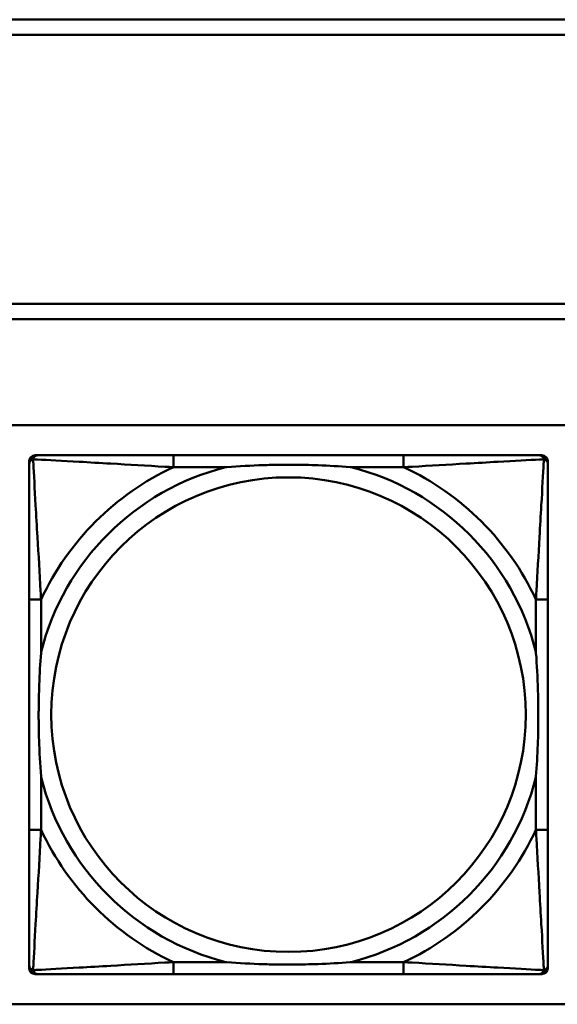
# Model space of a CAD drawing. Header units: inches. Extents: x 9.4 to 55.3, y 0.3 to 33.1.
# Tile 51 of 173: x 23.94 to 24.65, y 10.701 to 12.001. Entities that reach past the tile are written whole.
import ezdxf

# ---------------------------------------------------------------- set-up
doc = ezdxf.new("R2010")
doc.units = ezdxf.units.IN
doc.header["$MEASUREMENT"] = 0
doc.layers.add('Visible Edges(ANSI)', color=7, linetype='Continuous', lineweight=50)
doc.layers.add('Visible Tangent Edges(ANSI)', color=7, linetype='Continuous', lineweight=50)

msp = doc.modelspace()

# ---------------------------------------------------------------- linework, layer by layer
at = {"layer": 'Visible Edges(ANSI)'}
for p, q in [((23.6296, 12.001), (31.7766, 12.001)), ((31.7766, 11.981), (23.6296, 11.981)), ((23.6296, 11.6256), (31.7766, 11.6256)), ((31.7766, 11.6056), (23.6296, 11.6056)), ((14.6826, 11.4656), (31.7766, 11.4656)), ((23.9526, 10.7487), (23.9526, 11.418)), ((23.9604, 11.4259), (23.9644, 11.4259)), ((24.447, 11.4259), (24.1431, 11.4259)), ((24.6258, 11.4259), (24.6297, 11.4259)), ((24.6376, 11.418), (24.6376, 11.4141)), ((23.9526, 11.2353), (23.9526, 10.9314)), ((24.6376, 10.9314), (24.6376, 11.2353)), ((24.6376, 10.7527), (24.6376, 10.7487)), ((24.6297, 10.7408), (23.9604, 10.7408)), ((24.1431, 10.7408), (24.447, 10.7408)), ((31.7766, 10.701), (14.6826, 10.701))]:
    msp.add_line(p, q, dxfattribs=at)
for centre, radius, start, end in [((23.9604, 11.418), 0.00787, 90, 180), ((23.9644, 11.4141), 0.0118, 90, 180), ((24.6258, 11.4141), 0.0118, 0, 90), ((24.6297, 11.418), 0.00787, 0, 90), ((23.9644, 10.7527), 0.0118, 180, 270), ((24.6258, 10.7527), 0.0118, 270, 360), ((23.9604, 10.7487), 0.00787, 180, 270), ((24.6297, 10.7487), 0.00787, 270, 0)]:
    msp.add_arc(centre, radius, start, end, dxfattribs=at)
for points, knots in [([(23.9526, 11.4141), (23.9526, 11.3992), (23.9526, 11.3576), (23.9526, 11.3169), (23.9526, 11.2904), (23.9526, 11.2625), (23.9526, 11.2353)], [-0.5252205, -0.5252205, -0.5252205, -0.5252205, -0.20743, -0.20743, -0.20743, 0, 0, 0, 0]), ([(24.1431, 11.4259), (24.1395, 11.4259), (24.136, 11.4259), (24.1324, 11.4259), (24.0992, 11.4259), (24.0655, 11.4259), (24.0346, 11.4259), (24.0076, 11.4259), (23.9821, 11.4259), (23.9687, 11.4259), (23.967, 11.4259), (23.9656, 11.4259), (23.9644, 11.4259)], [0, 0, 0, 0, 0.0272471, 0.0272471, 0.0272471, 0.2790553, 0.2790553, 0.2790553, 0.4988354, 0.4988354, 0.4988354, 0.5252205, 0.5252205, 0.5252205, 0.5252205]), ([(24.6258, 11.4259), (24.6109, 11.4259), (24.5693, 11.4259), (24.5287, 11.4259), (24.5021, 11.4259), (24.4743, 11.4259), (24.447, 11.4259)], [-0.5252205, -0.5252205, -0.5252205, -0.5252205, -0.20743, -0.20743, -0.20743, 0, 0, 0, 0]), ([(24.6376, 11.2353), (24.6376, 11.2389), (24.6376, 11.2425), (24.6376, 11.2461), (24.6376, 11.2793), (24.6376, 11.313), (24.6376, 11.3439), (24.6376, 11.3708), (24.6376, 11.3964), (24.6376, 11.4098), (24.6376, 11.4114), (24.6376, 11.4128), (24.6376, 11.4141)], [0, 0, 0, 0, 0.0272471, 0.0272471, 0.0272471, 0.2790553, 0.2790553, 0.2790553, 0.4988354, 0.4988354, 0.4988354, 0.5252205, 0.5252205, 0.5252205, 0.5252205]), ([(24.2123, 11.4101), (24.2128, 11.4102), (24.2132, 11.4102), (24.2297, 11.4114), (24.2458, 11.4123), (24.2687, 11.413), (24.2754, 11.4132), (24.2846, 11.4133), (24.2871, 11.4133), (24.2912, 11.4133), (24.2928, 11.4133), (24.2959, 11.4133), (24.2974, 11.4133), (24.301, 11.4133), (24.303, 11.4133), (24.3092, 11.4132), (24.3133, 11.4132), (24.3231, 11.413), (24.3287, 11.4128), (24.3484, 11.4121), (24.3625, 11.4113), (24.377, 11.4102), (24.3774, 11.4102), (24.3778, 11.4101)], [-0.416114, -0.416114, -0.416114, -0.416114, -0.4127691, -0.4127691, -0.2896446, -0.2896446, -0.2388934, -0.2388934, -0.2201881, -0.2201881, -0.2080204, -0.2080204, -0.196499, -0.196499, -0.1809939, -0.1809939, -0.149741, -0.149741, -0.1073162, -0.1073162, 0, 0, 0.0033356, 0.0033356, 0.0033356, 0.0033356]), ([(23.9683, 11.0006), (23.9683, 11.0011), (23.9683, 11.0015), (23.967, 11.018), (23.9661, 11.0341), (23.9654, 11.057), (23.9653, 11.0637), (23.9652, 11.0729), (23.9652, 11.0754), (23.9651, 11.0794), (23.9651, 11.081), (23.9651, 11.0842), (23.9651, 11.0857), (23.9652, 11.0893), (23.9652, 11.0913), (23.9652, 11.0975), (23.9653, 11.1016), (23.9655, 11.1114), (23.9657, 11.117), (23.9664, 11.1367), (23.9672, 11.1508), (23.9683, 11.1652), (23.9683, 11.1657), (23.9683, 11.1661)], [-0.416114, -0.416114, -0.416114, -0.416114, -0.4127691, -0.4127691, -0.2896446, -0.2896446, -0.2388934, -0.2388934, -0.2201881, -0.2201881, -0.2080204, -0.2080204, -0.196499, -0.196499, -0.1809939, -0.1809939, -0.149741, -0.149741, -0.1073162, -0.1073162, 0, 0, 0.0033356, 0.0033356, 0.0033356, 0.0033356]), ([(24.6219, 11.1661), (24.6219, 11.1657), (24.6219, 11.1652), (24.6232, 11.1487), (24.624, 11.1327), (24.6247, 11.1097), (24.6249, 11.103), (24.625, 11.0938), (24.625, 11.0914), (24.625, 11.0873), (24.625, 11.0857), (24.625, 11.0826), (24.625, 11.081), (24.625, 11.0775), (24.625, 11.0754), (24.6249, 11.0692), (24.6249, 11.0651), (24.6247, 11.0554), (24.6245, 11.0498), (24.6238, 11.03), (24.623, 11.016), (24.6219, 11.0015), (24.6219, 11.0011), (24.6219, 11.0006)], [-0.416114, -0.416114, -0.416114, -0.416114, -0.4127691, -0.4127691, -0.2896446, -0.2896446, -0.2388934, -0.2388934, -0.2201881, -0.2201881, -0.2080204, -0.2080204, -0.196499, -0.196499, -0.1809939, -0.1809939, -0.149741, -0.149741, -0.1073162, -0.1073162, 0, 0, 0.0033356, 0.0033356, 0.0033356, 0.0033356]), ([(23.9526, 10.9314), (23.9526, 10.9042), (23.9526, 10.8763), (23.9526, 10.8498), (23.9526, 10.8091), (23.9526, 10.7675), (23.9526, 10.7527)], [3.9382945, 3.9382945, 3.9382945, 3.9382945, 4.1457245, 4.1457245, 4.1457245, 4.463515, 4.463515, 4.463515, 4.463515]), ([(24.6376, 10.7527), (24.6376, 10.7675), (24.6376, 10.8091), (24.6376, 10.8498), (24.6376, 10.8763), (24.6376, 10.9042), (24.6376, 10.9314)], [-0.5252205, -0.5252205, -0.5252205, -0.5252205, -0.20743, -0.20743, -0.20743, 0, 0, 0, 0]), ([(24.3778, 10.7566), (24.3774, 10.7566), (24.377, 10.7565), (24.3625, 10.7554), (24.3484, 10.7546), (24.3287, 10.7539), (24.3231, 10.7538), (24.3133, 10.7536), (24.3092, 10.7535), (24.303, 10.7534), (24.301, 10.7534), (24.2974, 10.7534), (24.2959, 10.7534), (24.2928, 10.7534), (24.2912, 10.7534), (24.2871, 10.7534), (24.2846, 10.7535), (24.2754, 10.7536), (24.2687, 10.7537), (24.2458, 10.7544), (24.2297, 10.7553), (24.2132, 10.7565), (24.2128, 10.7566), (24.2123, 10.7566)], [-0.4149464, -0.4149464, -0.4149464, -0.4149464, -0.41162, -0.41162, -0.3046026, -0.3046026, -0.2622958, -0.2622958, -0.23113, -0.23113, -0.215668, -0.215668, -0.2041787, -0.2041787, -0.1920448, -0.1920448, -0.1733916, -0.1733916, -0.1227817, -0.1227817, 0, 0, 0.0033356, 0.0033356, 0.0033356, 0.0033356]), ([(23.9644, 10.7408), (23.9793, 10.7408), (24.0209, 10.7408), (24.0615, 10.7408), (24.088, 10.7408), (24.1159, 10.7408), (24.1431, 10.7408)], [-0.5252205, -0.5252205, -0.5252205, -0.5252205, -0.20743, -0.20743, -0.20743, 0, 0, 0, 0]), ([(24.447, 10.7408), (24.4743, 10.7408), (24.5021, 10.7408), (24.5287, 10.7408), (24.5693, 10.7408), (24.6109, 10.7408), (24.6258, 10.7408)], [3.9382945, 3.9382945, 3.9382945, 3.9382945, 4.1457245, 4.1457245, 4.1457245, 4.463515, 4.463515, 4.463515, 4.463515])]:
    msp.add_open_spline(points, degree=3, knots=knots, dxfattribs=at)
at = {"layer": 'Visible Tangent Edges(ANSI)'}
for p, q in [((24.1431, 11.4259), (24.1431, 11.4101)), ((24.447, 11.4259), (24.447, 11.4101)), ((24.1431, 11.4101), (24.2123, 11.4101)), ((24.3778, 11.4101), (24.447, 11.4101)), ((23.9683, 11.2353), (23.9526, 11.2353)), ((23.9683, 11.1661), (23.9683, 11.2353)), ((24.6376, 11.2353), (24.6219, 11.2353)), ((24.6219, 11.2353), (24.6219, 11.1661)), ((23.9683, 10.9314), (23.9683, 11.0006)), ((24.6219, 11.0006), (24.6219, 10.9314)), ((23.9683, 10.9314), (23.9526, 10.9314)), ((24.6376, 10.9314), (24.6219, 10.9314)), ((24.1431, 10.7566), (24.1431, 10.7408)), ((24.2123, 10.7566), (24.1431, 10.7566)), ((24.447, 10.7566), (24.3778, 10.7566)), ((24.447, 10.7566), (24.447, 10.7408))]:
    msp.add_line(p, q, dxfattribs=at)
msp.add_circle((24.2951, 11.0834), 0.3133, dxfattribs=at)
for radius, start, end in [(0.3371, 104.2103, 165.7897), (0.3604, 114.9407, 155.0593), (0.3371, 14.2103, 75.7897), (0.3604, 24.9407, 65.0593), (0.3371, 194.2103, 255.7897), (0.3371, 284.2103, 345.7897), (0.3604, 204.9407, 245.0593), (0.3604, 294.9407, 335.0593)]:
    msp.add_arc((24.2951, 11.0834), radius, start, end, dxfattribs=at)
for points, knots in [([(23.9526, 11.4141), (23.9526, 11.4147), (23.9526, 11.4152), (23.9529, 11.4162), (23.953, 11.4167), (23.9534, 11.4173), (23.9535, 11.4176), (23.9538, 11.4179), (23.9539, 11.4181), (23.9542, 11.4185), (23.9545, 11.4187), (23.9552, 11.4193), (23.9557, 11.4197), (23.9567, 11.4202), (23.9573, 11.4204), (23.9579, 11.4206)], [-0.02627331, -0.02627331, -0.02627331, -0.02627331, -0.02158775, -0.02158775, -0.01736415, -0.01736415, -0.0147244, -0.0147244, -0.01307456, -0.01307456, -0.00977487, -0.00977487, -0.00449537, -0.00449537, 0.00012419, 0.00012419, 0.00012419, 0.00012419]), ([(23.9579, 11.4206), (23.958, 11.4212), (23.9582, 11.4217), (23.9588, 11.4228), (23.9591, 11.4233), (23.9597, 11.424), (23.96, 11.4242), (23.9604, 11.4246), (23.9605, 11.4247), (23.9609, 11.4249), (23.9611, 11.4251), (23.9618, 11.4254), (23.9622, 11.4256), (23.9632, 11.4258), (23.9638, 11.4259), (23.9644, 11.4259)], [-0.00012419, -0.00012419, -0.00012419, -0.00012419, 0.00449537, 0.00449537, 0.00977487, 0.00977487, 0.01307456, 0.01307456, 0.0147244, 0.0147244, 0.01736415, 0.01736415, 0.02158775, 0.02158775, 0.02627331, 0.02627331, 0.02627331, 0.02627331]), ([(23.9683, 11.2353), (23.9681, 11.2391), (23.9679, 11.2428), (23.9664, 11.2702), (23.965, 11.2944), (23.9627, 11.3322), (23.9619, 11.3463), (23.9599, 11.3815), (23.9589, 11.4016), (23.958, 11.4171), (23.9579, 11.4189), (23.9579, 11.4206)], [0, 0, 0, 0, 0.0278591, 0.0278591, 0.201273, 0.201273, 0.3066357, 0.3066357, 0.475216, 0.475216, 0.5007189, 0.5007189, 0.5007189, 0.5007189]), ([(23.9579, 11.4206), (23.9596, 11.4205), (23.9614, 11.4204), (23.9768, 11.4196), (23.9969, 11.4185), (24.0322, 11.4165), (24.0462, 11.4157), (24.0841, 11.4135), (24.1082, 11.4121), (24.1356, 11.4105), (24.1394, 11.4103), (24.1431, 11.4101)], [-0.5007189, -0.5007189, -0.5007189, -0.5007189, -0.475216, -0.475216, -0.3066357, -0.3066357, -0.201273, -0.201273, -0.0278591, -0.0278591, 0, 0, 0, 0]), ([(24.447, 11.4101), (24.4508, 11.4103), (24.4546, 11.4105), (24.4819, 11.4121), (24.5061, 11.4135), (24.5439, 11.4157), (24.558, 11.4165), (24.5932, 11.4185), (24.6134, 11.4196), (24.6288, 11.4204), (24.6306, 11.4205), (24.6323, 11.4206)], [0, 0, 0, 0, 0.0278591, 0.0278591, 0.201273, 0.201273, 0.3066357, 0.3066357, 0.475216, 0.475216, 0.5007189, 0.5007189, 0.5007189, 0.5007189]), ([(24.6323, 11.4206), (24.6322, 11.4189), (24.6321, 11.4171), (24.6313, 11.4016), (24.6302, 11.3815), (24.6282, 11.3463), (24.6274, 11.3322), (24.6252, 11.2944), (24.6238, 11.2702), (24.6223, 11.2428), (24.6221, 11.2391), (24.6219, 11.2353)], [-0.5007189, -0.5007189, -0.5007189, -0.5007189, -0.475216, -0.475216, -0.3066357, -0.3066357, -0.201273, -0.201273, -0.0278591, -0.0278591, 0, 0, 0, 0]), ([(24.6258, 11.4259), (24.6264, 11.4259), (24.627, 11.4258), (24.6279, 11.4256), (24.6284, 11.4254), (24.629, 11.4251), (24.6293, 11.4249), (24.6297, 11.4247), (24.6298, 11.4246), (24.6302, 11.4242), (24.6304, 11.424), (24.6311, 11.4233), (24.6314, 11.4228), (24.6319, 11.4217), (24.6321, 11.4212), (24.6323, 11.4206)], [-0.02627331, -0.02627331, -0.02627331, -0.02627331, -0.02158775, -0.02158775, -0.01736415, -0.01736415, -0.0147244, -0.0147244, -0.01307456, -0.01307456, -0.00977487, -0.00977487, -0.00449537, -0.00449537, 0.00012419, 0.00012419, 0.00012419, 0.00012419]), ([(24.6323, 11.4206), (24.6329, 11.4204), (24.6334, 11.4202), (24.6345, 11.4197), (24.635, 11.4193), (24.6357, 11.4187), (24.6359, 11.4185), (24.6363, 11.4181), (24.6364, 11.4179), (24.6366, 11.4176), (24.6368, 11.4173), (24.6371, 11.4167), (24.6373, 11.4162), (24.6375, 11.4152), (24.6376, 11.4147), (24.6376, 11.4141)], [-0.00012419, -0.00012419, -0.00012419, -0.00012419, 0.00449537, 0.00449537, 0.00977487, 0.00977487, 0.01307456, 0.01307456, 0.0147244, 0.0147244, 0.01736415, 0.01736415, 0.02158775, 0.02158775, 0.02627331, 0.02627331, 0.02627331, 0.02627331]), ([(23.9579, 10.7461), (23.9579, 10.7478), (23.958, 10.7497), (23.9589, 10.7651), (23.9599, 10.7852), (23.9619, 10.8204), (23.9627, 10.8345), (23.965, 10.8723), (23.9664, 10.8965), (23.9679, 10.9239), (23.9681, 10.9277), (23.9683, 10.9314)], [-4.4390134, -4.4390134, -4.4390134, -4.4390134, -4.4135105, -4.4135105, -4.2449302, -4.2449302, -4.1395675, -4.1395675, -3.9661536, -3.9661536, -3.9382945, -3.9382945, -3.9382945, -3.9382945]), ([(24.6219, 10.9314), (24.6221, 10.9277), (24.6223, 10.9239), (24.6238, 10.8965), (24.6252, 10.8723), (24.6274, 10.8345), (24.6282, 10.8204), (24.6302, 10.7852), (24.6313, 10.7651), (24.6321, 10.7497), (24.6322, 10.7478), (24.6323, 10.7461)], [0, 0, 0, 0, 0.0278591, 0.0278591, 0.201273, 0.201273, 0.3066357, 0.3066357, 0.475216, 0.475216, 0.5007189, 0.5007189, 0.5007189, 0.5007189]), ([(23.9579, 10.7461), (23.9573, 10.7463), (23.9567, 10.7465), (23.9557, 10.7471), (23.9552, 10.7474), (23.9545, 10.748), (23.9542, 10.7483), (23.9539, 10.7487), (23.9538, 10.7488), (23.9535, 10.7492), (23.9534, 10.7494), (23.953, 10.7501), (23.9529, 10.7505), (23.9526, 10.7515), (23.9526, 10.752), (23.9526, 10.7527)], [-0.00012419, -0.00012419, -0.00012419, -0.00012419, 0.00449537, 0.00449537, 0.00977487, 0.00977487, 0.01307456, 0.01307456, 0.0147244, 0.0147244, 0.01736415, 0.01736415, 0.02158775, 0.02158775, 0.02627331, 0.02627331, 0.02627331, 0.02627331]), ([(24.1431, 10.7566), (24.1394, 10.7564), (24.1356, 10.7562), (24.1082, 10.7547), (24.0841, 10.7532), (24.0462, 10.751), (24.0322, 10.7502), (23.9969, 10.7482), (23.9768, 10.7471), (23.9614, 10.7463), (23.9596, 10.7462), (23.9579, 10.7461)], [0, 0, 0, 0, 0.0278591, 0.0278591, 0.201273, 0.201273, 0.3066357, 0.3066357, 0.475216, 0.475216, 0.5007189, 0.5007189, 0.5007189, 0.5007189]), ([(24.6323, 10.7461), (24.6306, 10.7462), (24.6288, 10.7463), (24.6134, 10.7471), (24.5932, 10.7482), (24.558, 10.7502), (24.5439, 10.751), (24.5061, 10.7532), (24.4819, 10.7547), (24.4546, 10.7562), (24.4508, 10.7564), (24.447, 10.7566)], [-4.4390134, -4.4390134, -4.4390134, -4.4390134, -4.4135105, -4.4135105, -4.2449302, -4.2449302, -4.1395675, -4.1395675, -3.9661536, -3.9661536, -3.9382945, -3.9382945, -3.9382945, -3.9382945]), ([(24.6376, 10.7527), (24.6376, 10.752), (24.6375, 10.7515), (24.6373, 10.7505), (24.6371, 10.7501), (24.6368, 10.7494), (24.6366, 10.7492), (24.6364, 10.7488), (24.6363, 10.7487), (24.6359, 10.7483), (24.6357, 10.748), (24.635, 10.7474), (24.6345, 10.7471), (24.6334, 10.7465), (24.6329, 10.7463), (24.6323, 10.7461)], [-0.02627331, -0.02627331, -0.02627331, -0.02627331, -0.02158775, -0.02158775, -0.01736415, -0.01736415, -0.0147244, -0.0147244, -0.01307456, -0.01307456, -0.00977487, -0.00977487, -0.00449537, -0.00449537, 0.00012419, 0.00012419, 0.00012419, 0.00012419]), ([(23.9644, 10.7408), (23.9638, 10.7408), (23.9632, 10.7409), (23.9622, 10.7412), (23.9618, 10.7413), (23.9611, 10.7417), (23.9609, 10.7418), (23.9605, 10.7421), (23.9604, 10.7422), (23.96, 10.7425), (23.9597, 10.7428), (23.9591, 10.7435), (23.9588, 10.744), (23.9582, 10.745), (23.958, 10.7455), (23.9579, 10.7461)], [-0.02627331, -0.02627331, -0.02627331, -0.02627331, -0.02158775, -0.02158775, -0.01736415, -0.01736415, -0.0147244, -0.0147244, -0.01307456, -0.01307456, -0.00977487, -0.00977487, -0.00449537, -0.00449537, 0.00012419, 0.00012419, 0.00012419, 0.00012419]), ([(24.6323, 10.7461), (24.6321, 10.7455), (24.6319, 10.745), (24.6314, 10.744), (24.6311, 10.7435), (24.6304, 10.7428), (24.6302, 10.7425), (24.6298, 10.7422), (24.6297, 10.7421), (24.6293, 10.7418), (24.629, 10.7417), (24.6284, 10.7413), (24.6279, 10.7412), (24.627, 10.7409), (24.6264, 10.7408), (24.6258, 10.7408)], [-0.00012419, -0.00012419, -0.00012419, -0.00012419, 0.00449537, 0.00449537, 0.00977487, 0.00977487, 0.01307456, 0.01307456, 0.0147244, 0.0147244, 0.01736415, 0.01736415, 0.02158775, 0.02158775, 0.02627331, 0.02627331, 0.02627331, 0.02627331])]:
    msp.add_open_spline(points, degree=3, knots=knots, dxfattribs=at)

doc.saveas('drawing.dxf')
